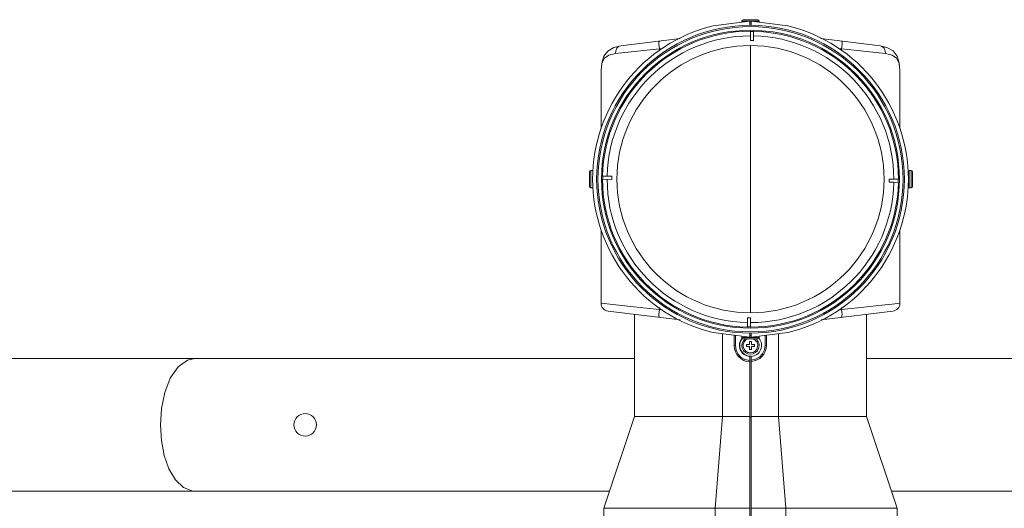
# Model space of a CAD drawing. Header units: millimetres. Extents: x 3925 to 5043, y -86 to 778.
# Tile 54 of 157: x 4342 to 4435, y 308 to 354. Entities that reach past the tile are written whole.
import ezdxf

# ---------------------------------------------------------------- set-up
doc = ezdxf.new("R2010")
doc.units = ezdxf.units.MM
doc.header["$LTSCALE"] = 46.255
doc.layers.add('140-154101-0DXF_CONTINUOUS_LINE', color=7, linetype='CONTINUOUS')
doc.layers.add('PJ-LENS-FUJIDXF_CONTINUOUS_LINE', color=7, linetype='CONTINUOUS')

msp = doc.modelspace()

# ---------------------------------------------------------------- linework, layer by layer
at = {"layer": '140-154101-0DXF_CONTINUOUS_LINE', "color": 7, "linetype": 'Continuous', "lineweight": 0}
for p, q in [((4335.4477, 322.1807), (4358.7373, 322.1807)), ((4358.739, 322.1807), (4400.1529, 322.1807)), ((4422.019, 322.1807), (4487.028, 322.1807)), ((4335.4477, 309.6807), (4397.8105, 309.6807)), ((4424.3614, 309.6807), (4463.7369, 309.6807))]:
    msp.add_line(p, q, dxfattribs=at)
for points in [[(4358.7373, 322.1807), (4358.0266, 322.0295), (4357.1666, 321.4035), (4356.4236, 320.3236), (4355.8933, 318.9649), (4355.5849, 317.4722), (4355.4843, 315.9307)], [(4355.4843, 315.9307), (4355.5781, 314.4406), (4355.8511, 313.0477), (4356.2974, 311.7972), (4356.9256, 310.7401), (4357.6756, 310.0231), (4358.534, 309.6929), (4358.7384, 309.6807)]]:
    msp.add_lwpolyline(points, dxfattribs=at)
msp.add_circle((4369.1379, 315.9307), 1.0625, dxfattribs=at)
at = {"layer": 'PJ-LENS-FUJIDXF_CONTINUOUS_LINE', "color": 7, "linetype": 'Continuous', "lineweight": 0}
for p, q in [((4407.5788, 353.5261), (4411.0233, 353.949)), ((4410.2735, 353.9732), (4410.2735, 353.857)), ((4411.8984, 353.9732), (4410.2735, 353.9732)), ((4411.7735, 354.0982), (4410.3985, 354.0982)), ((4411.0235, 353.5654), (4411.0235, 353.949)), ((4411.1485, 353.7982), (4411.0235, 353.7982)), ((4411.1485, 353.949), (4411.1485, 353.5707)), ((4411.1489, 353.949), (4414.5931, 353.5261)), ((4411.8985, 353.857), (4411.8985, 353.9732)), ((4411.0718, 352.1434), (4411.0808, 353.0095)), ((4411.3808, 353.0063), (4411.3718, 352.1403)), ((4404.4475, 352.3303), (4398.8663, 351.645)), ((4411.086, 326.4838), (4411.086, 351.6575)), ((4423.3035, 351.6453), (4417.7215, 352.3307)), ((4423.3036, 351.6453), (4423.3058, 351.645)), ((4397.7463, 350.7568), (4398.3732, 350.9008)), ((4398.3732, 350.9008), (4402.4993, 351.3467)), ((4402.4761, 351.575), (4402.4993, 351.3467)), ((4402.4993, 351.3467), (4402.7772, 351.3808)), ((4402.4993, 351.1802), (4402.4993, 351.3467)), ((4419.4032, 351.3798), (4419.6726, 351.3467)), ((4419.6726, 351.1693), (4419.6726, 351.3467)), ((4423.7985, 350.9009), (4419.6726, 351.3467)), ((4397.011, 343.8351), (4397.011, 349.3209)), ((4425.161, 343.8612), (4425.161, 349.3209)), ((4395.9217, 339.758), (4395.9217, 338.383)), ((4396.0467, 338.258), (4396.0467, 339.883)), ((4396.0467, 339.883), (4396.2217, 339.883)), ((4426.044, 339.883), (4426.044, 338.258)), ((4426.219, 339.883), (4426.044, 339.883)), ((4426.219, 338.258), (4426.219, 339.883)), ((4426.344, 338.383), (4426.344, 339.758)), ((4398.0132, 339.0565), (4397.1471, 339.0655)), ((4397.5834, 339.3614), (4397.1503, 339.3655)), ((4397.5834, 339.361), (4398.0163, 339.3565)), ((4424.5886, 338.7803), (4424.1556, 338.7848)), ((4424.1587, 339.0848), (4424.5917, 339.0803)), ((4424.5886, 338.7799), (4425.0217, 338.7758)), ((4425.0248, 339.0758), (4424.5917, 339.0809)), ((4426.044, 339.4455), (4425.9562, 339.4455)), ((4425.9562, 338.6955), (4426.044, 338.6955)), ((4396.2217, 338.258), (4396.0467, 338.258)), ((4426.044, 338.258), (4426.219, 338.258)), ((4397.011, 327.3876), (4397.011, 334.2798)), ((4425.161, 327.3876), (4425.161, 334.3058)), ((4398.1038, 327.2696), (4397.011, 327.3876)), ((4397.6696, 326.6432), (4404.4497, 325.8107)), ((4402.4993, 326.7946), (4401.2969, 326.9245)), ((4402.4993, 326.7946), (4402.4761, 326.5674)), ((4402.4993, 326.7946), (4402.4993, 326.9774)), ((4402.7682, 326.7616), (4402.4993, 326.7946)), ((4417.7335, 325.8121), (4424.5024, 326.6432)), ((4419.6726, 326.7946), (4419.3953, 326.7606)), ((4419.6726, 326.7946), (4422.0681, 327.0535)), ((4419.6726, 326.9728), (4419.6726, 326.7946)), ((4424.4196, 327.3076), (4425.161, 327.3876)), ((4400.1529, 326.3383), (4400.1529, 316.7142)), ((4410.7956, 325.5681), (4410.8001, 326.001)), ((4411.1001, 325.9979), (4411.0911, 325.1318)), ((4422.019, 326.3383), (4422.019, 316.7142)), ((4410.7952, 325.568), (4410.7911, 325.135)), ((4411.0231, 324.1919), (4407.5788, 324.6148)), ((4408.441, 324.509), (4408.441, 316.7142)), ((4409.5485, 324.373), (4409.5485, 323.4032)), ((4409.6604, 324.3592), (4409.6604, 323.4032)), ((4410.2735, 324.284), (4410.2735, 324.1657)), ((4410.2735, 324.1657), (4411.8985, 324.1657)), ((4410.3985, 324.0407), (4411.7735, 324.0407)), ((4410.986, 323.5032), (4410.986, 323.7782)), ((4410.986, 323.7782), (4411.186, 323.7782)), ((4411.0235, 324.1919), (4411.0235, 324.5707)), ((4411.0235, 324.3407), (4411.1485, 324.3407)), ((4411.1485, 324.1919), (4411.1485, 324.5707)), ((4414.5931, 324.6148), (4411.1486, 324.1919)), ((4411.186, 323.7782), (4411.186, 323.5032)), ((4411.8984, 324.1657), (4411.8985, 324.284)), ((4412.474, 323.4032), (4412.474, 324.3546)), ((4412.586, 323.4032), (4412.586, 324.3684)), ((4413.7309, 316.7142), (4413.7309, 324.509)), ((4409.6604, 323.4032), (4409.5485, 323.4032)), ((4410.711, 323.3032), (4410.711, 323.5032)), ((4410.711, 323.5032), (4410.986, 323.5032)), ((4410.986, 323.3032), (4410.711, 323.3032)), ((4410.986, 323.0282), (4410.986, 323.3032)), ((4411.186, 323.0282), (4410.986, 323.0282)), ((4411.186, 323.5032), (4411.461, 323.5032)), ((4411.186, 323.3032), (4411.186, 323.0282)), ((4411.461, 323.3032), (4411.186, 323.3032)), ((4411.461, 323.5032), (4411.461, 323.3032)), ((4412.586, 323.4032), (4412.474, 323.4032)), ((4411.0235, 322.4051), (4411.0235, 322.3778)), ((4411.0235, 322.3675), (4411.0235, 294.1787)), ((4411.086, 322.4032), (4411.1485, 322.4032)), ((4411.1485, 294.1787), (4411.1485, 322.4032)), ((4400.1529, 316.7142), (4397.2779, 308.0812)), ((4400.1529, 316.7142), (4411.0235, 316.7142)), ((4407.7455, 308.0812), (4408.441, 316.7142)), ((4411.1485, 316.6421), (4411.0235, 316.6421)), ((4411.1485, 316.7142), (4422.019, 316.7142)), ((4413.7309, 316.7142), (4414.4264, 308.0812)), ((4422.019, 316.7142), (4424.894, 308.0812)), ((4397.2779, 308.0812), (4397.2779, 298.7602)), ((4397.2779, 308.0812), (4411.0235, 308.0812)), ((4407.7455, 308.0812), (4407.7455, 300.0455)), ((4424.894, 308.0812), (4411.1485, 308.0812)), ((4414.4264, 300.0455), (4414.4264, 308.0812)), ((4424.894, 308.0812), (4424.894, 298.7602))]:
    msp.add_line(p, q, dxfattribs=at)
for points in [[(4398.8664, 351.645), (4398.215, 351.4892), (4397.6482, 351.1463), (4397.269, 350.6505), (4397.064, 350.0159), (4397.011, 349.3209)], [(4398.3731, 350.9008), (4398.4, 351.1711), (4398.5018, 351.4038), (4398.6649, 351.5692), (4398.8663, 351.645)], [(4402.4993, 352.0911), (4402.4761, 352.0519), (4402.4639, 351.945), (4402.4639, 351.7809), (4402.4761, 351.575)], [(4419.6726, 351.3467), (4419.6959, 351.575), (4419.708, 351.7809), (4419.708, 351.945), (4419.6959, 352.0518), (4419.6717, 352.0912)], [(4425.161, 349.3208), (4425.1061, 350.0263), (4424.8982, 350.6595), (4424.5162, 351.153), (4423.9474, 351.4928), (4423.3056, 351.645)], [(4423.3058, 351.645), (4423.507, 351.5692), (4423.6701, 351.4038), (4423.7719, 351.1711), (4423.7987, 350.9009)], [(4397.011, 349.3202), (4397.0786, 349.9761), (4397.3172, 350.4588), (4397.7463, 350.7568)], [(4423.7985, 350.9009), (4424.4255, 350.7568), (4424.8547, 350.4589), (4425.0932, 349.9763), (4425.161, 349.3202)], [(4401.2969, 326.9245), (4400.0925, 327.0547), (4398.9777, 327.175), (4398.1038, 327.2696)], [(4402.4761, 326.5674), (4402.4642, 326.3677), (4402.4636, 326.2032), (4402.4755, 326.092), (4402.4993, 326.0502)], [(4419.6726, 326.0502), (4419.6958, 326.0891), (4419.7078, 326.1911), (4419.7083, 326.3513), (4419.6965, 326.5589), (4419.6726, 326.7946)], [(4422.0681, 327.0535), (4423.1823, 327.1737), (4424.0635, 327.2691), (4424.4196, 327.3076)], [(4411.0235, 321.9917), (4410.5657, 322.0845), (4410.2141, 322.282), (4409.9241, 322.5815), (4409.737, 322.9431), (4409.6604, 323.4032)], [(4412.474, 323.4032), (4412.4099, 322.9882), (4412.2235, 322.6119), (4411.9321, 322.3093), (4411.5625, 322.1086), (4411.1485, 322.0291)]]:
    msp.add_lwpolyline(points, dxfattribs=at)
for radius in [14.5, 14.375, 14.0325, 12.5869]:
    msp.add_circle((4411.086, 339.0707), radius, dxfattribs=at)
for centre, radius, start, end in [((4411.086, 339.0705), 14.875, 103.637264, 256.362729), ((4410.3985, 353.9732), 0.125, 90, 180), ((4411.7735, 353.9732), 0.125, 0, 90), ((4411.086, 339.0705), 14.875, 283.637265, 76.36273), ((4411.086, 339.0707), 13.9388, 90.021222, 178.788042), ((4411.086, 339.0707), 13.5057, 90.042727, 178.766537), ((4411.086, 339.0707), 13.9075, 88.786654, 90.02261), ((4411.086, 339.0707), 13.5057, 0.043305, 88.766537), ((4411.086, 339.0707), 13.9388, 0.021222, 88.788042), ((4411.086, 339.0707), 13.0727, 88.751939, 90.05851), ((4396.0467, 339.758), 0.125, 90, 180), ((4426.219, 339.758), 0.125, 360, 90), ((4411.086, 339.0707), 13.9388, 180.021222, 268.788042), ((4411.086, 339.0707), 13.9075, 178.786654, 180.02261), ((4411.086, 339.0707), 13.5057, 180.043305, 268.766537), ((4411.086, 339.0707), 13.0727, 178.751939, 180.05851), ((4411.086, 339.0707), 13.9388, 270.021222, 358.788042), ((4411.086, 339.0707), 13.5057, 270.042724, 358.766537), ((4411.086, 339.0707), 13.0727, 358.751939, 0.05851), ((4411.086, 339.0707), 13.9075, 358.786654, 0.02261), ((4396.0467, 338.383), 0.125, 180, 270), ((4426.219, 338.383), 0.125, 270, 0), ((4397.761, 327.3876), 0.75, 180, 263), ((4424.411, 327.3876), 0.75, 277, 360), ((4411.086, 339.0707), 13.0727, 268.751939, 270.05851), ((4411.086, 339.0707), 13.9075, 268.786654, 270.02261), ((4411.086, 323.4032), 1.0375, 138.358627, 266.546359), ((4411.086, 323.4032), 1, 138.607568, 270), ((4410.3985, 324.1657), 0.125, 180, 270), ((4411.086, 323.4032), 0.8125, 127.974174, 269.699438), ((4411.086, 323.4032), 0.6875, 111.457196, 68.562781), ((4411.086, 323.4032), 0.8125, 270, 51.984525), ((4411.086, 323.4032), 1.0375, 273.453644, 41.208632), ((4411.7735, 324.1657), 0.125, 270, 360), ((4411.086, 323.4032), 1.5375, 180, 267.67026), ((4411.086, 323.4032), 1.5, 272.388017, 360)]:
    msp.add_arc(centre, radius, start, end, dxfattribs=at)

doc.saveas('drawing.dxf')
